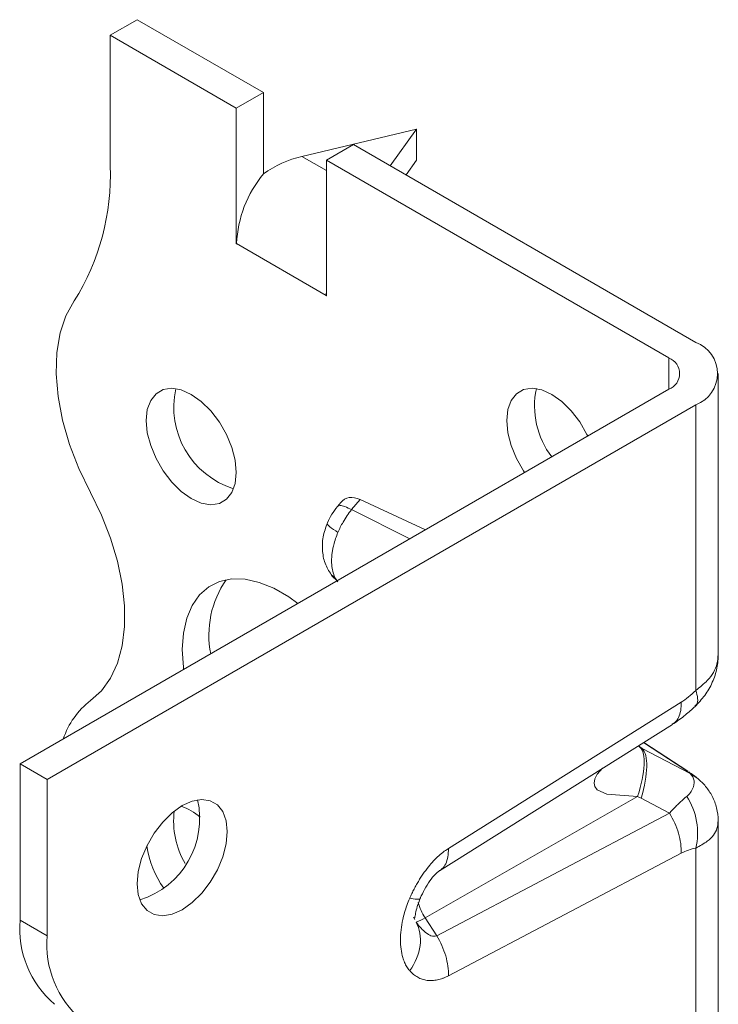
# Model space of a CAD drawing. Header units: millimetres. Extents: x 0 to 210, y 0 to 297.
# Tile 6 of 8: x 152 to 165, y 98 to 117. Entities that reach past the tile are written whole.
import ezdxf

# ---------------------------------------------------------------- set-up
doc = ezdxf.new("R2010")
doc.units = ezdxf.units.MM

msp = doc.modelspace()

# ---------------------------------------------------------------- linework, layer by layer
at = {"color": 7, "linetype": 'Continuous', "lineweight": 15}
for p, q in [((154.078, 117.02), (153.548, 116.714)), ((154.078, 117.02), (156.553, 115.592)), ((153.548, 116.714), (153.548, 114.152)), ((156.023, 115.286), (153.548, 116.714)), ((156.023, 115.286), (156.553, 115.592)), ((156.553, 115.592), (156.553, 113.992)), ((156.023, 112.628), (156.023, 115.286)), ((157.307, 114.34), (159.558, 114.877)), ((159.558, 114.877), (159.041, 114.155)), ((159.558, 114.877), (159.558, 114.265)), ((158.321, 114.571), (157.791, 114.265)), ((165.038, 110.693), (158.321, 114.571)), ((157.791, 114.061), (157.307, 114.34)), ((157.791, 114.265), (164.508, 110.387)), ((157.791, 114.265), (157.791, 111.607)), ((159.558, 114.265), (159.352, 113.976)), ((156.026, 112.63), (156.023, 112.628)), ((156.026, 112.626), (156.023, 112.628)), ((156.026, 112.63), (156.026, 112.626)), ((157.787, 111.613), (156.026, 112.63)), ((157.787, 111.613), (157.791, 111.715)), ((157.787, 111.613), (157.787, 111.609)), ((157.787, 111.609), (157.791, 111.611)), ((157.791, 111.607), (157.787, 111.609)), ((164.508, 110.387), (164.508, 109.775)), ((165.478, 104.571), (165.478, 110.081)), ((151.78, 102.427), (164.508, 109.775)), ((165.038, 109.469), (152.311, 102.121)), ((165.038, 103.869), (165.038, 109.469)), ((158.071, 107.552), (158.005, 107.473)), ((158.284, 107.413), (158.451, 107.611)), ((158.451, 107.611), (159.734, 107.019)), ((159.428, 106.842), (158.284, 107.413)), ((157.902, 106.112), (157.999, 106.017)), ((157.909, 106.12), (158.016, 105.998)), ((160.183, 100.77), (164.749, 103.638)), ((160.008, 100.331), (164.577, 103.201)), ((164.571, 103.205), (164.593, 103.219)), ((163.941, 102.758), (163.907, 102.781)), ((163.985, 102.732), (163.909, 102.782)), ((164.925, 102.24), (163.985, 102.732)), ((164.009, 102.845), (164.82, 102.315)), ((164.882, 102.283), (164.016, 102.849)), ((151.78, 102.427), (152.311, 102.121)), ((151.78, 99.365), (151.78, 102.427)), ((164.82, 102.315), (164.875, 102.281)), ((164.875, 102.281), (164.895, 102.268)), ((165.076, 102.14), (164.925, 102.24)), ((152.311, 102.121), (152.311, 99.059)), ((159.725, 99.412), (163.895, 101.789)), ((163.895, 101.789), (163.963, 101.753)), ((163.963, 101.753), (164.52, 101.461)), ((164.52, 101.461), (159.954, 99.057)), ((165.478, 96.406), (165.478, 101.301)), ((164.749, 100.676), (160.183, 98.272)), ((165.038, 95.704), (165.038, 100.778)), ((160.032, 100.353), (160.005, 100.336)), ((151.78, 99.365), (152.311, 99.059)), ((159.499, 99.422), (159.522, 99.378)), ((159.954, 99.057), (159.725, 99.412))]:
    msp.add_line(p, q, dxfattribs=at)
at = {"color": 7, "linetype": 'Continuous', "lineweight": 15, "flags": 128}
for points in [[(152.841, 111.505), (152.68, 111.216), (152.566, 110.877), (152.502, 110.494), (152.489, 110.076), (152.527, 109.631), (152.616, 109.167), (152.753, 108.692), (152.936, 108.217), (153.163, 107.751)], [(156.023, 108.141), (156.001, 107.927), (155.935, 107.749), (155.83, 107.616), (155.69, 107.535), (155.522, 107.51), (155.336, 107.542), (155.139, 107.63), (154.942, 107.77), (154.755, 107.953), (154.588, 108.171), (154.448, 108.414), (154.343, 108.668), (154.277, 108.921), (154.255, 109.161), (154.277, 109.376), (154.343, 109.554), (154.448, 109.686), (154.588, 109.767), (154.755, 109.792), (154.942, 109.76), (155.139, 109.672), (155.336, 109.533), (155.522, 109.349), (155.69, 109.131), (155.83, 108.889), (155.935, 108.634), (156.001, 108.381), (156.023, 108.141)], [(161.679, 108.142), (161.659, 108.172), (161.519, 108.414), (161.414, 108.669), (161.348, 108.922), (161.326, 109.162), (161.348, 109.376), (161.414, 109.554), (161.519, 109.687), (161.659, 109.768), (161.827, 109.793), (162.013, 109.76), (162.21, 109.672), (162.407, 109.533), (162.594, 109.35), (162.761, 109.132), (162.901, 108.889), (162.917, 108.856)], [(153.163, 107.751), (153.379, 107.306), (153.557, 106.853), (153.693, 106.4), (153.785, 105.955), (153.832, 105.526), (153.832, 105.12), (153.785, 104.744), (153.693, 104.406), (153.557, 104.11), (153.379, 103.863), (153.163, 103.668)], [(154.989, 104.28), (154.984, 104.323), (154.962, 104.67), (154.984, 104.993), (155.049, 105.282), (155.155, 105.534), (155.3, 105.74), (155.481, 105.898), (155.694, 106.003), (155.934, 106.054), (156.196, 106.048), (156.474, 105.987), (156.761, 105.871), (157.052, 105.703), (157.232, 105.574)], [(163.207, 102.341), (163.104, 102.226), (163.057, 102.135), (163.042, 102.053), (163.057, 101.982), (163.103, 101.921), (163.29, 101.831), (163.895, 101.789), (163.895, 101.789)], [(154.078, 100.079), (154.1, 100.319), (154.166, 100.573), (154.271, 100.827), (154.411, 101.07), (154.579, 101.288), (154.765, 101.471), (154.962, 101.61), (155.159, 101.698), (155.346, 101.731), (155.513, 101.706), (155.653, 101.625), (155.759, 101.492), (155.824, 101.314), (155.846, 101.1), (155.824, 100.86), (155.759, 100.607), (155.653, 100.352), (155.513, 100.11), (155.346, 99.892), (155.159, 99.708), (154.962, 99.569), (154.765, 99.481), (154.579, 99.449), (154.411, 99.474), (154.271, 99.554), (154.166, 99.687), (154.1, 99.865), (154.078, 100.079)]]:
    msp.add_lwpolyline(points, dxfattribs=at)
at = {"color": 7, "linetype": 'Continuous', "lineweight": 15}
for centre, radius, start, end in [((148.944, 113.964), 4.608, 327.7485, 2.3387), ((158.326, 112.524), 2.302, 140.2279, 177.3607), ((164.806, 110.081), 0.655, 290.7834, 69.2166), ((164.392, 110.081), 0.327, 290.7834, 69.2166), ((156.465, 109.417), 1.668, 167.2601, 252.7345), ((163.511, 109.443), 1.638, 167.9269, 217.3999), ((157.385, 104.954), 1.901, 145.2485, 191.1755), ((154.115, 102.423), 1.567, 127.4033, 161.6699), ((153.636, 101.355), 1.668, 287.2657, 12.7396), ((154.604, 100.557), 1.091, 49.2683, 72.1755), ((156.433, 101.307), 1.64, 173.123, 210.5201), ((156.208, 101.113), 1.963, 188.6147, 214.9246), ((160.612, 99.99), 1.059, 195.4817, 213.0764), ((153.733, 99.2), 1.96, 175.1648, 229.309), ((159.33, 100.012), 0.719, 287.7096, 303.3681), ((154.264, 98.894), 1.96, 175.1648, 229.309)]:
    msp.add_arc(centre, radius, start, end, dxfattribs=at)
for centre, major_axis, ratio, start_param, end_param in [((157.307, 113.115), (1.387, 0.799), 0.717482, 1.179006, 1.702605), ((158.498, 106.893), (-0.326, 0.736), 0.568519, 5.708832, 6.555062)]:
    msp.add_ellipse(centre, major_axis=major_axis, ratio=ratio, start_param=start_param, end_param=end_param, dxfattribs=at)
for points, knots in [([(158.005, 107.473), (157.967, 107.423), (157.89, 107.325), (157.837, 107.213), (157.81, 107.156)], [0, 0, 0, 0, 0.500359, 1, 1, 1, 1]), ([(158.284, 107.413), (158.239, 107.435), (158.147, 107.48), (158.049, 107.5), (158.02, 107.481), (158.006, 107.472)], [0, 0, 0, 0, 0.338767, 0.677535, 1, 1, 1, 1]), ([(158.016, 106.967), (158.045, 107.036), (158.124, 107.194), (158.223, 107.338), (158.284, 107.413)], [-0.03148795, -0.03148795, -0.03148795, -0.03148795, -0.0179513, 0.00000001, 0.00000001, 0.00000001, 0.00000001]), ([(157.81, 107.156), (157.777, 107.064), (157.712, 106.88), (157.704, 106.592), (157.76, 106.327), (157.855, 106.183), (157.902, 106.112)], [0, 0, 0, 0, 0.256062, 0.510977, 0.76023, 1, 1, 1, 1]), ([(158.016, 106.967), (157.957, 107.006), (157.84, 107.084), (157.79, 107.144), (157.811, 107.154), (157.813, 107.155)], [0, 0, 0, 0, 0.481285, 0.962516, 1, 1, 1, 1]), ([(158.016, 105.998), (157.993, 106.024), (157.953, 106.086), (157.911, 106.201), (157.89, 106.333), (157.89, 106.456), (157.901, 106.56), (157.914, 106.639), (157.944, 106.775), (157.982, 106.886), (158.016, 106.967)], [-0.10675045, -0.10675045, -0.10675045, -0.10675045, -0.09599928, -0.0852481, -0.07449692, -0.06374574, -0.05837015, -0.05299456, -0.04761897, -0.03149221, -0.03149221, -0.03149221, -0.03149221]), ([(165.023, 103.555), (165.088, 103.625), (165.224, 103.768), (165.369, 104.025), (165.463, 104.302), (165.473, 104.493), (165.478, 104.586)], [0, 0, 0, 0, 0.24083, 0.496394, 0.753478, 1, 1, 1, 1]), ([(165.038, 103.869), (165.118, 103.933), (165.312, 104.088), (165.46, 104.335), (165.469, 104.511), (165.472, 104.571)], [0, 0, 0, 0, 0.309519, 0.761395, 1, 1, 1, 1]), ([(165.038, 103.869), (165.053, 103.815), (165.081, 103.705), (165.068, 103.601), (165.029, 103.571), (165.016, 103.562)], [0, 0, 0, 0, 0.4032142, 0.8062932, 1, 1, 1, 1]), ([(164.593, 103.219), (164.603, 103.224), (164.648, 103.25), (164.7, 103.336), (164.747, 103.469), (164.748, 103.582), (164.749, 103.638)], [0, 0, 0, 0, 0.085798, 0.390532, 0.695266, 1, 1, 1, 1]), ([(164.596, 103.215), (164.675, 103.268), (164.815, 103.364), (164.959, 103.497), (165.023, 103.555)], [0, 0, 0, 0, 0.559663, 1, 1, 1, 1]), ([(163.985, 102.732), (164.047, 102.665), (164.078, 102.541), (164.071, 102.203), (164.032, 101.99), (163.963, 101.753)], [0, 0, 0, 0, 0.5, 0.5, 1, 1, 1, 1]), ([(164.925, 102.24), (164.969, 102.2), (164.995, 102.15), (165.008, 102.044), (164.997, 101.989), (164.958, 101.903), (164.937, 101.871), (164.895, 101.823), (164.878, 101.806), (164.859, 101.791)], [0, 0, 0, 0, 0.0439295, 0.0439295, 0.0835279, 0.0835279, 0.1082769, 0.1082769, 0.123745, 0.123745, 0.123745, 0.123745]), ([(165.077, 102.141), (165.05, 102.162), (164.999, 102.203), (164.93, 102.249), (164.897, 102.272)], [0, 0, 0, 0, 0.51208, 1, 1, 1, 1]), ([(165.478, 101.313), (165.471, 101.398), (165.457, 101.564), (165.366, 101.792), (165.24, 101.989), (165.13, 102.092), (165.077, 102.141)], [0, 0, 0, 0, 0.270359, 0.530021, 0.774567, 1, 1, 1, 1]), ([(164.52, 101.461), (164.539, 101.481), (164.576, 101.523), (164.632, 101.582), (164.689, 101.639), (164.746, 101.693), (164.803, 101.745), (164.84, 101.776), (164.859, 101.791)], [0, 0, 0, 0, 0.155959, 0.316112, 0.480529, 0.649277, 0.822415, 1, 1, 1, 1]), ([(165.038, 100.778), (165.078, 100.941), (165.087, 101.307), (164.953, 101.65), (164.859, 101.791)], [0.0000054, 0.0000054, 0.0000054, 0.0000054, 0.5, 1, 1, 1, 1]), ([(164.749, 100.676), (164.754, 100.797), (164.736, 100.932), (164.657, 101.202), (164.596, 101.337), (164.52, 101.461)], [0, 0, 0, 0, 0.5, 0.5, 1, 1, 1, 1]), ([(165.474, 101.314), (165.471, 101.263), (165.462, 101.122), (165.312, 100.927), (165.118, 100.821), (165.038, 100.778)], [0, 0, 0, 0, 0.254051, 0.696759, 1, 1, 1, 1]), ([(159.424, 99.792), (159.438, 99.823), (159.465, 99.884), (159.51, 99.974), (159.557, 100.061), (159.606, 100.145), (159.657, 100.226), (159.71, 100.303), (159.779, 100.396), (159.865, 100.498), (159.968, 100.604), (160.074, 100.697), (160.147, 100.745), (160.183, 100.77)], [0, 0, 0, 0, 0.078857, 0.155881, 0.23132, 0.305439, 0.378517, 0.450844, 0.522721, 0.645671, 0.764906, 0.882346, 1, 1, 1, 1]), ([(160.183, 100.77), (160.182, 100.713), (160.18, 100.601), (160.133, 100.467), (160.083, 100.383), (160.04, 100.358), (160.032, 100.353)], [0, 0, 0, 0, 0.309115, 0.618231, 0.927346, 1, 1, 1, 1]), ([(159.631, 99.794), (159.658, 99.852), (159.712, 99.97), (159.815, 100.134), (159.911, 100.25), (159.985, 100.318), (160.015, 100.337), (160.03, 100.346)], [0, 0, 0, 0, 0.256039, 0.515108, 0.762627, 0.881527, 1, 1, 1, 1]), ([(159.424, 98.374), (159.414, 98.385), (159.395, 98.409), (159.368, 98.448), (159.344, 98.49), (159.323, 98.535), (159.304, 98.583), (159.277, 98.666), (159.251, 98.795), (159.24, 98.977), (159.251, 99.171), (159.281, 99.353), (159.322, 99.514), (159.367, 99.654), (159.405, 99.746), (159.424, 99.792)], [0, 0, 0, 0, 0.041401, 0.082775, 0.12424, 0.165912, 0.207905, 0.250332, 0.374204, 0.500202, 0.626277, 0.750184, 0.834684, 0.917651, 1, 1, 1, 1]), ([(159.424, 99.792), (159.472, 99.784), (159.569, 99.77), (159.632, 99.778), (159.628, 99.799), (159.627, 99.802)], [0, 0, 0, 0, 0.452213, 0.904219, 1, 1, 1, 1]), ([(159.512, 99.406), (159.516, 99.406), (159.526, 99.408), (159.537, 99.491), (159.563, 99.617), (159.611, 99.741), (159.633, 99.8)], [0, 0, 0, 0, 0.172827, 0.471541, 0.750062, 1, 1, 1, 1]), ([(159.954, 99.057), (159.953, 99.057), (159.952, 99.056), (159.936, 99.049), (159.918, 99.046), (159.881, 99.047), (159.862, 99.05), (159.809, 99.07), (159.773, 99.091), (159.678, 99.167), (159.615, 99.236), (159.55, 99.325), (159.549, 99.326), (159.548, 99.327)], [-0.8457918, -0.8457918, -0.8457918, -0.8457918, -0.8399668, -0.8399668, -0.709504, -0.709504, -0.5790412, -0.5790412, -0.3703007, -0.3703007, -0.0363158, -0.0363158, -0.0320742, -0.0320742, -0.0320742, -0.0320742]), ([(160.183, 98.272), (160.165, 98.263), (160.129, 98.245), (160.075, 98.223), (160.022, 98.205), (159.969, 98.192), (159.917, 98.183), (159.866, 98.178), (159.816, 98.178), (159.749, 98.184), (159.669, 98.203), (159.58, 98.242), (159.497, 98.298), (159.449, 98.348), (159.424, 98.374)], [0, 0, 0, 0, 0.0589642, 0.1176352, 0.1762649, 0.2351059, 0.2944079, 0.3544152, 0.4153632, 0.4774768, 0.6034046, 0.7314538, 0.8631766, 1, 1, 1, 1])]:
    msp.add_open_spline(points, degree=3, knots=knots, dxfattribs=at)
for points in [[(165.038, 103.869), (164.938, 103.774), (164.841, 103.696), (164.749, 103.638)], [(163.895, 101.789), (163.971, 102.027), (164.06, 102.453), (164.003, 102.695), (163.941, 102.758)], [(163.985, 102.732), (163.97, 102.741), (163.956, 102.749), (163.941, 102.758)], [(164.82, 102.315), (164.864, 102.286), (164.9, 102.261), (164.925, 102.24)], [(164.749, 100.676), (164.841, 100.724), (164.938, 100.759), (165.038, 100.778)], [(159.424, 98.374), (159.534, 98.524), (159.678, 98.868), (159.622, 99.194), (159.548, 99.327)], [(160.183, 98.272), (160.187, 98.393), (160.151, 98.662), (160.03, 98.933), (159.954, 99.057)]]:
    msp.add_open_spline(points, degree=3, dxfattribs=at)

doc.saveas('drawing.dxf')
